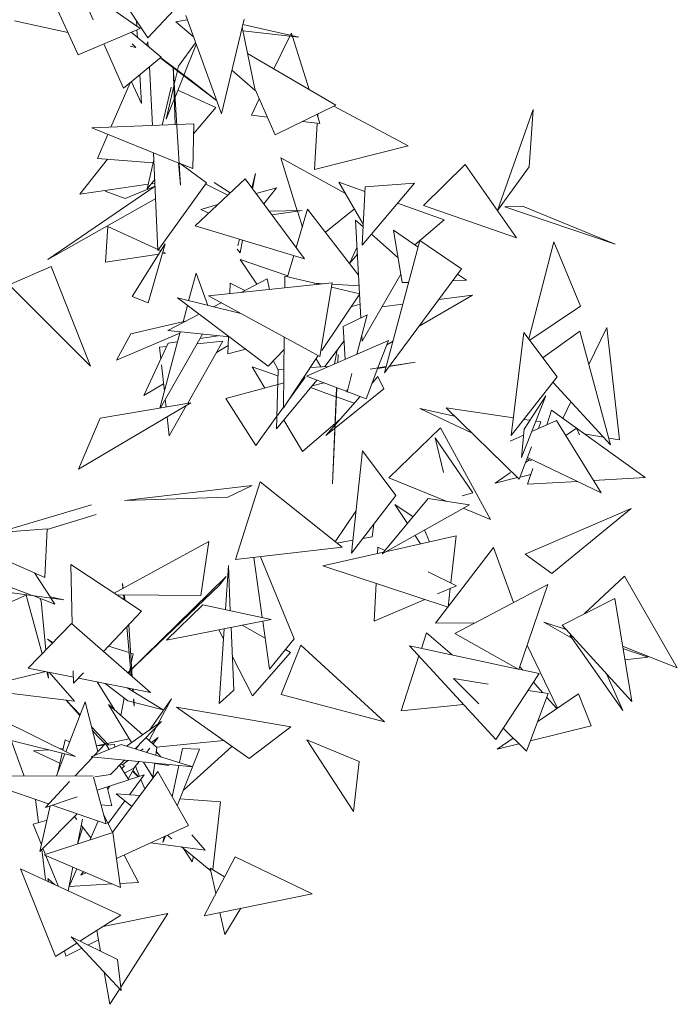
# Model space of a CAD drawing. Header units: millimetres. Extents: x -14485 to 13127, y -18923 to 3272.
# Tile 107 of 119: x 12673 to 12886, y 2023 to 2342. Entities that reach past the tile are written whole.
import ezdxf

# ---------------------------------------------------------------- set-up
doc = ezdxf.new("R2010")
doc.units = ezdxf.units.MM
doc.layers.add('G-IMPT', color=7, linetype='Continuous', lineweight=5)

# ---------------------------------------------------------------- blocks, each defined once
blk = doc.blocks.new('ÁRVORES ORNAMENTAIS - Pequeno e Médio Porte - Ipê-roxo-2865575-CORTE_CALÇADA')
at = {"layer": 'G-IMPT', "color": 253, "true_color": 0xaaaaaa}
for p, q in [((8951.57, 2330.27), (8936.53, 2363.21)), ((8971.58, 2338.79), (8936.53, 2363.21)), ((8958.68, 2359.16), (8974.07, 2335.7)), ((8974.07, 2335.7), (8995.9, 2359.18)), ((8956.38, 2341.58), (8952.07, 2351.28)), ((8986.34, 2342.95), (8997.9, 2311.16)), ((8931.02, 2341.22), (8948.29, 2337.45)), ((8951.57, 2330.27), (8971.58, 2338.79)), ((8970.4, 2341.29), (8970.51, 2339.53)), ((8986.83, 2341.6), (8983.2, 2340.94)), ((8983.2, 2340.94), (8988.84, 2336.06)), ((9005.19, 2341.77), (8997.9, 2311.16)), ((9004.58, 2339.2), (9008.84, 2318.74)), ((9004.77, 2340.02), (9022.87, 2335.93)), ((8978.38, 2329.54), (8968.68, 2337.55)), ((8970.58, 2338.36), (8970.74, 2335.86)), ((9004.83, 2337.96), (9022.87, 2335.93)), ((9014.86, 2325.71), (9019.99, 2336.25)), ((9020.13, 2336.55), (9020.5, 2337.29)), ((9020.78, 2336.4), (9020.5, 2337.29)), ((9026.26, 2319.01), (9020.86, 2336.15)), ((8966.24, 2319.43), (8959.85, 2333.79)), ((8968.35, 2333.08), (8970.24, 2332.67)), ((8969.04, 2333.85), (8970.24, 2332.67)), ((8973.7, 2333.41), (8974.14, 2334.42)), ((8974.22, 2332.98), (8974.14, 2334.42)), ((8983.98, 2326.61), (8989.53, 2334.18)), ((8985.77, 2323.7), (8989.74, 2333.59)), ((8966.24, 2319.43), (8978.38, 2329.54)), ((8996.33, 2315.48), (8978.11, 2329.32)), ((8988.15, 2321.92), (8978.18, 2329.37)), ((9034.84, 2313.97), (9006.34, 2330.72)), ((8975.64, 2307.42), (8974.59, 2326.38)), ((8982.95, 2307.72), (8982.26, 2326.48)), ((8984.71, 2288.16), (8982.26, 2326.48)), ((8983.67, 2325.27), (8983.98, 2326.61)), ((8971.49, 2323.79), (8972.06, 2314.5)), ((8982.63, 2320.72), (8983.64, 2325.12)), ((8982.9, 2316.53), (8985.71, 2323.54)), ((9001.27, 2325.3), (9008.84, 2318.74)), ((8962.19, 2306.86), (8968.43, 2321.25)), ((8968.81, 2321.57), (8972.06, 2314.5)), ((8981.68, 2319.85), (8978.75, 2307.54)), ((8980.04, 2309.41), (8982.5, 2320.13)), ((8988.15, 2321.92), (8996.32, 2315.5)), ((8983.83, 2318.86), (8996.07, 2313.18)), ((9015.28, 2304.36), (9008.77, 2319.07)), ((8980.04, 2309.41), (8982.65, 2315.92)), ((9007.59, 2310.76), (9010.13, 2315.99)), ((9015.28, 2304.36), (9034.84, 2313.97)), ((9034.24, 2313.67), (9058.27, 2300.88)), ((8996.07, 2313.18), (8988.87, 2304.7)), ((9012.73, 2310.12), (9007.59, 2310.76)), ((9029.73, 2308.01), (9028.79, 2310.99)), ((9029.01, 2310.29), (9029.06, 2311.13)), ((9087.16, 2279.92), (9098.65, 2312.59)), ((9097.33, 2294.03), (9098.65, 2312.59)), ((8983.41, 2307.74), (8955.97, 2306.61)), ((8988.95, 2307.96), (8983.46, 2307.74)), ((8988.61, 2293.49), (8988.95, 2307.96)), ((9029.73, 2308.01), (9024.12, 2308.71)), ((9027.99, 2293.23), (9028.88, 2308.11)), ((8984.15, 2295.28), (8955.97, 2306.61)), ((8957.82, 2296.77), (8961.18, 2304.52)), ((9027.99, 2293.23), (9058.27, 2300.88)), ((8975.98, 2298.57), (8977.38, 2267.07)), ((8961.01, 2296.52), (8952.17, 2285.25)), ((8975.84, 2295.38), (8957.82, 2296.77)), ((8976.07, 2296.35), (8973.84, 2286.98)), ((8984.06, 2295.32), (8984.71, 2288.16)), ((8988.61, 2293.49), (8984.26, 2295.24)), ((8993.09, 2288.85), (8984.56, 2295.12)), ((9022.39, 2279.89), (9017.08, 2296.95)), ((9037.98, 2285.45), (9017.08, 2296.95)), ((9063.15, 2281.6), (9076.71, 2294.82)), ((9076.71, 2294.82), (9093.22, 2271.12)), ((9008.85, 2291.89), (9007.71, 2287.24)), ((9008.85, 2291.89), (9007.9, 2286.99)), ((9087.16, 2279.92), (9097.33, 2294.03)), ((8976.46, 2287.82), (8941.76, 2264.12)), ((8974.19, 2288.46), (8952.17, 2285.25)), ((8976.45, 2287.83), (8966.77, 2283.82)), ((8976.36, 2289.95), (8973.84, 2286.98)), ((8976.41, 2288.78), (8975.22, 2288.61)), ((8993.09, 2288.85), (8977.38, 2267.07)), ((8989.43, 2274.95), (9005.53, 2290.17)), ((8992.81, 2288.46), (8999.96, 2284.9)), ((8995.56, 2289.02), (9000.75, 2285.65)), ((9005.53, 2290.17), (9024.73, 2264.37)), ((9044.24, 2286.09), (9035.85, 2289.11)), ((9043.72, 2275.56), (9035.85, 2289.11)), ((9043.39, 2268.76), (9060.29, 2288.8)), ((9044.32, 2287.63), (9060.29, 2288.8)), ((8960.26, 2286.23), (8966.77, 2283.82)), ((9015.69, 2287.31), (9009.08, 2285.4)), ((9015.69, 2287.31), (9011.56, 2282.06)), ((9043.39, 2268.76), (9044.32, 2287.63)), ((8976.64, 2283.78), (8941.76, 2264.12)), ((8996.71, 2281.83), (8991.21, 2280.24)), ((9069.87, 2276.88), (9054.8, 2282.3)), ((9063.15, 2281.6), (9093.22, 2271.12)), ((8993.83, 2279.11), (8991.21, 2280.24)), ((9013.32, 2279.7), (9024.01, 2279.92)), ((9014.15, 2278.59), (9024.01, 2279.92)), ((9022.07, 2267.94), (9025.74, 2280.38)), ((9024.04, 2274.61), (9022.45, 2279.71)), ((9042.19, 2259.05), (9025.74, 2280.38)), ((9031.49, 2272.92), (9040.86, 2280.48)), ((9095.19, 2281.32), (9089.46, 2281.15)), ((9089.46, 2281.15), (9125.19, 2269.11)), ((9095.19, 2281.32), (9125.19, 2269.11)), ((9043.68, 2274.64), (9041.22, 2276.81)), ((9041.22, 2276.81), (9042.94, 2245.19)), ((9069.87, 2276.88), (9060.41, 2268.87)), ((8960.42, 2263.3), (8961.17, 2274.78)), ((8978.26, 2266.87), (8961.17, 2274.78)), ((8989.43, 2274.95), (9024.73, 2264.37)), ((9055.01, 2264.64), (9046.35, 2272.28)), ((9056.35, 2256.64), (9053.52, 2273.57)), ((9061.49, 2268.13), (9053.52, 2273.57)), ((8979.72, 2269.2), (8968.99, 2252.1)), ((8974.19, 2250.15), (8979.72, 2269.2)), ((9003.68, 2270.68), (9003.15, 2268.49)), ((9004.7, 2270.37), (9003.91, 2266.24)), ((9062.04, 2270.21), (9050.64, 2227.46)), ((9062.04, 2270.21), (9075.5, 2261.13)), ((9097.21, 2238.52), (9105.37, 2269.78)), ((9114, 2249.04), (9105.37, 2269.78)), ((8960.42, 2263.3), (8977.6, 2265.82)), ((8978.79, 2266), (8979.82, 2266.15)), ((8979.82, 2266.15), (8978.95, 2266.55)), ((9003.91, 2266.24), (9002.95, 2267.49)), ((9039.24, 2262.86), (9041.7, 2267.96)), ((9041.82, 2265.87), (9039.32, 2262.77)), ((9019.4, 2258.85), (9003.95, 2264.11)), ((9009.37, 2256.1), (9003.95, 2264.11)), ((9019.28, 2258.47), (9021.32, 2265.39)), ((8929.3, 2255.93), (8942.9, 2261.9)), ((8942.9, 2261.9), (8955.57, 2229.65)), ((8989.67, 2259.68), (8987.29, 2250.79)), ((8989.67, 2259.68), (8993.51, 2249.27)), ((9055.89, 2259.41), (9043.35, 2237.7)), ((9075.5, 2261.13), (9050.64, 2227.46)), ((9077.15, 2257.43), (9074.24, 2259.42)), ((9033.67, 2256.52), (8993.69, 2252.37)), ((9000.63, 2253.09), (9000.74, 2256.49)), ((9000.74, 2256.49), (9005.43, 2254.05)), ((9012.72, 2257.84), (9004.31, 2253.47)), ((9013.46, 2254.42), (9012.72, 2257.84)), ((9018.42, 2258.67), (9018.38, 2254.93)), ((9029.51, 2256.09), (9018.42, 2258.67)), ((9027.81, 2256.49), (9031.24, 2256.27)), ((9033.67, 2256.52), (9029.67, 2232.8)), ((9033.6, 2256.12), (9042.38, 2255.56)), ((9056.35, 2256.64), (9058.44, 2256.72)), ((9072.64, 2257.26), (9077.15, 2257.43)), ((8929.3, 2255.93), (8955.57, 2229.65)), ((9042.59, 2253.05), (9030.32, 2234.73)), ((9042.59, 2253.05), (9033.44, 2255.18)), ((8974.19, 2250.15), (8968.99, 2252.1)), ((9004.16, 2246.67), (8983.68, 2251.67)), ((9012.98, 2229.68), (8983.68, 2251.67)), ((9029.67, 2232.8), (8993.69, 2252.37)), ((8997.84, 2250.11), (8995.37, 2248.82)), ((9039.76, 2248.84), (9042.7, 2249.63)), ((9049.77, 2248.82), (9056.57, 2249.69)), ((9061.79, 2242.56), (9079.03, 2252.57)), ((9068.15, 2251.17), (9079.03, 2252.57)), ((8986.88, 2249.27), (8985.47, 2244.01)), ((9097.6, 2237.99), (9114, 2249.04)), ((8968.57, 2240.04), (8986.66, 2244.29)), ((8990.71, 2246.4), (8980.61, 2241.15)), ((9045.02, 2246.2), (9037.27, 2242.46)), ((9045.02, 2246.2), (9041.7, 2233.49)), ((8964.02, 2231.58), (8984.46, 2240.26)), ((8984.59, 2240.73), (8977.97, 2216.11)), ((9000.48, 2239.07), (8980.61, 2241.15)), ((9037.88, 2231.84), (9037.27, 2242.46)), ((9091.55, 2207.24), (9095.67, 2240.57)), ((9106.45, 2226.14), (9095.67, 2240.57)), ((9101.83, 2232.42), (9113.75, 2240.98)), ((9113.75, 2240.98), (9123.65, 2204.27)), ((9116.68, 2230.14), (9122.51, 2242.12)), ((9126.51, 2205.79), (9122.51, 2242.12)), ((8968.57, 2240.04), (8964.02, 2231.58)), ((8972.81, 2220.16), (8980.68, 2237.1)), ((8991.78, 2239.98), (8978.2, 2216.15)), ((8980.68, 2237.1), (8983.73, 2237.55)), ((8998.31, 2237.67), (8986.99, 2217.64)), ((8990.02, 2236.88), (8998.31, 2237.67)), ((8991, 2238.6), (8996.82, 2239.45)), ((8999.97, 2233.67), (9000.15, 2239.1)), ((9018.19, 2239.04), (9017.91, 2216.21)), ((9051.85, 2237.88), (9025.34, 2226.43)), ((9031.34, 2229.49), (9037.53, 2237.87)), ((9043.25, 2239.44), (9043.35, 2237.7)), ((9048.49, 2229.1), (9051.85, 2237.88)), ((9051.32, 2236.48), (9053.36, 2237.67)), ((8977.91, 2235.73), (8980.14, 2235.95)), ((8977.91, 2235.73), (8978.31, 2232.01)), ((8996.27, 2234.05), (9000.06, 2236.29)), ((8999.97, 2233.67), (9005.74, 2235.12)), ((9018.14, 2235.07), (9012.98, 2229.68)), ((9034.43, 2230.35), (9035.28, 2234.83)), ((9014.65, 2231.43), (9016.27, 2228.5)), ((9029.19, 2233.06), (9017.91, 2216.21)), ((9030.05, 2229.41), (9028.48, 2232)), ((9035.66, 2233.39), (9035.52, 2230.82)), ((9035.66, 2233.39), (9035.55, 2230.84)), ((9060.46, 2230.88), (9052.15, 2229.52)), ((9052.26, 2229.66), (9060.46, 2230.88)), ((8978.53, 2230.04), (8979.45, 2221.61)), ((9016.14, 2226.48), (9007.81, 2229.45)), ((9011.91, 2222.56), (9007.81, 2229.45)), ((9015.72, 2209.41), (9016.19, 2228.5)), ((9016.19, 2228.5), (9018.06, 2228.62)), ((9026.6, 2229.18), (9032.4, 2229.56)), ((9044.64, 2219.07), (9048.48, 2229.09)), ((9045.93, 2228.72), (9051.18, 2229.5)), ((9051.14, 2229.35), (9048.41, 2228.9)), ((9015.72, 2209.41), (9028.74, 2225.13)), ((9016.21, 2223.72), (9018.01, 2224.2)), ((9019.1, 2217.99), (9024.92, 2226.06)), ((9044.64, 2219.07), (9025.34, 2226.43)), ((9031.03, 2224.26), (9027.2, 2223.27)), ((9040.06, 2227.26), (9038.5, 2221.27)), ((9046.61, 2224.19), (9048.46, 2226.29)), ((9050.42, 2222.26), (9048.46, 2226.29)), ((9106.45, 2226.14), (9091.55, 2207.24)), ((9105.07, 2224.38), (9123.65, 2204.27)), ((8972.81, 2220.16), (8979.19, 2223.94)), ((8999.26, 2219.16), (9016.07, 2223.68)), ((9034.91, 2219.78), (9026.72, 2222.7)), ((9031.67, 2207.25), (9050.42, 2222.26)), ((9035.19, 2222.67), (9033.83, 2191.64)), ((9035.07, 2222.72), (9034.92, 2219.86)), ((9038.5, 2221.27), (9038.45, 2222.03)), ((8951.65, 2196.35), (8987.98, 2217.81)), ((8958.69, 2212.83), (8987.98, 2217.81)), ((8979.75, 2218.87), (8980.01, 2216.45)), ((9009.01, 2203.99), (8999.26, 2219.16)), ((9031.67, 2207.25), (9042.73, 2219.8)), ((9034.92, 2219.86), (9033.83, 2191.64)), ((9040.84, 2217.66), (9035.06, 2219.72)), ((9102.78, 2220.07), (9094.85, 2200.14)), ((9102.78, 2220.07), (9095.7, 2209.26)), ((9108.22, 2212.78), (9110.83, 2218.14)), ((8986.64, 2217.02), (8981.04, 2207.1)), ((9016.04, 2213.74), (9017.91, 2216.34)), ((9078.74, 2208.11), (9062.02, 2215.97)), ((9073.21, 2213.51), (9062.02, 2215.97)), ((9094.14, 2193.08), (9070.48, 2216.18)), ((9092.25, 2212.93), (9070.48, 2216.18)), ((9104.59, 2215.39), (9103.05, 2210.66)), ((9104.59, 2215.39), (9134.85, 2193.63)), ((8951.65, 2196.35), (8958.69, 2212.83)), ((8980.36, 2213.31), (8981.04, 2207.1)), ((9009.01, 2203.99), (9015.82, 2213.44)), ((9024.07, 2202.1), (9018.05, 2212.23)), ((9036.28, 2212.48), (9024.07, 2202.1)), ((9097.58, 2212.14), (9095.64, 2212.43)), ((9098.18, 2208.5), (9106.22, 2212.06)), ((9101.15, 2211.6), (9099.51, 2211.85)), ((9100.34, 2209.46), (9101.15, 2211.6)), ((9106.22, 2212.06), (9120.6, 2188.73)), ((9068.7, 2209.7), (9051.97, 2193.57)), ((9068.7, 2209.7), (9084.9, 2180.11)), ((9094.85, 2200.14), (9095.7, 2209.26)), ((9112.71, 2209.6), (9109.19, 2207.23)), ((9113.6, 2207.4), (9112.71, 2209.6)), ((9079.17, 2188.67), (9066.92, 2206.43)), ((9066.92, 2206.43), (9069.69, 2195.23)), ((9091.24, 2205.43), (9095.52, 2207.32)), ((9115.17, 2207.78), (9121.43, 2206.68)), ((9123.08, 2206.39), (9126.51, 2205.79)), ((9039.91, 2169.22), (9043.49, 2202.27)), ((9054.31, 2187.87), (9043.49, 2202.27)), ((9094.14, 2193.08), (9098.11, 2203.56)), ((9097.44, 2199.33), (9096.19, 2198.49)), ((9098.11, 2199.01), (9096.65, 2199.7)), ((9096.82, 2200.15), (9120.6, 2188.73)), ((9098.5, 2196.6), (9096.84, 2191.5)), ((9051.97, 2193.57), (9070.57, 2185.97)), ((9091.34, 2195.23), (9086.32, 2191.85)), ((9093.6, 2193.61), (9086.32, 2191.85)), ((9097.86, 2194.64), (9094.41, 2193.81)), ((9096.84, 2191.5), (9112.96, 2192.4)), ((9118.16, 2192.69), (9134.85, 2193.63)), ((9007.81, 2191.04), (8966.55, 2186.25)), ((9007.81, 2191.04), (8999.98, 2187.29)), ((9002.42, 2167.13), (9010.39, 2192.23)), ((9010.39, 2192.23), (9036.86, 2171.16)), ((8999.98, 2187.29), (8966.55, 2186.25)), ((9054.31, 2187.87), (9039.91, 2169.22)), ((9064.69, 2186.83), (9049.83, 2169.03)), ((9078.03, 2184.87), (9064.69, 2186.83)), ((9079.17, 2188.67), (9075.73, 2187.71)), ((8926.01, 2176.03), (8955.93, 2184.84)), ((9041.38, 2182.8), (9034.67, 2172.9)), ((9078.03, 2184.87), (9049.83, 2169.03)), ((9059.82, 2181), (9053.98, 2184.98)), ((9057.98, 2178.79), (9053.98, 2184.98)), ((9076.02, 2183.74), (9084.9, 2180.11)), ((9096.11, 2168.87), (9130.36, 2183.62)), ((9104.63, 2162.67), (9130.36, 2183.62)), ((8941.57, 2176.83), (8957.4, 2181.69)), ((8941.58, 2177.04), (8925.99, 2175.86)), ((8940.85, 2161.3), (8941.58, 2177.04)), ((9046.57, 2174.52), (9047.12, 2178.56)), ((9063.55, 2176.73), (9065.14, 2172.84)), ((9040.36, 2173.4), (9035.2, 2172.48)), ((9046.57, 2174.52), (9043.58, 2173.98)), ((9073.73, 2174.76), (9050.95, 2169.66)), ((9062.24, 2172.18), (9060.43, 2174.98)), ((9073.73, 2174.76), (9072.03, 2159.57)), ((8993.84, 2173.01), (8963.25, 2156.24)), ((8993.84, 2173.01), (8991.23, 2155.55)), ((9002.42, 2167.13), (9036.86, 2171.16)), ((9048.47, 2171.17), (9048.36, 2169.08)), ((9048.47, 2171.17), (9050.7, 2170.07)), ((9085.82, 2171.02), (9067.1, 2146.61)), ((9085.82, 2171.02), (9092.27, 2153.23)), ((8936.67, 2155.56), (8900.69, 2169.35)), ((8940.85, 2161.3), (8925.5, 2168.15)), ((9011.06, 2148.38), (9008.31, 2167.82)), ((9021.41, 2141.49), (9010.52, 2168.07)), ((9050.22, 2169.49), (9030.71, 2165.12)), ((9104.63, 2162.67), (9096.11, 2168.87)), ((8949.22, 2165.54), (8972.02, 2150.43)), ((8949.22, 2165.54), (8949.64, 2146.31)), ((8999.16, 2150.95), (9000.13, 2165.27)), ((9000.76, 2150.6), (9000.13, 2165.27)), ((9071.16, 2151.78), (9030.71, 2165.12)), ((8937.46, 2162.82), (8942.74, 2154.73)), ((8999.43, 2161.67), (8967.66, 2130.53)), ((8999.43, 2161.67), (8997.3, 2158.84)), ((9064.67, 2163.19), (9073.84, 2158.67)), ((9128.13, 2161.82), (9115.14, 2149.58)), ((9128.13, 2161.82), (9145.24, 2132.17)), ((8966.16, 2157.84), (8965.92, 2159.43)), ((8965.92, 2159.43), (8966.07, 2157.79)), ((8997.3, 2158.84), (8967.67, 2130.52)), ((9047.86, 2159.47), (9047.21, 2147.21)), ((9067.71, 2156.03), (9073.84, 2158.67)), ((9071.83, 2157.81), (9071.16, 2151.78)), ((9073.32, 2143.21), (9103.39, 2159.11)), ((9094, 2131.61), (9103.39, 2159.11)), ((8918.98, 2148.65), (8934.96, 2155.74)), ((8946.94, 2154.09), (8926.15, 2156.95)), ((8934.8, 2155.67), (8939.9, 2136.64)), ((8944.04, 2152.74), (8936.9, 2155.48)), ((8939.17, 2154.6), (8939.62, 2153.79)), ((8946.94, 2154.09), (8942.49, 2155.11)), ((8942.78, 2154.67), (8944.04, 2152.74)), ((8991.23, 2155.55), (8964.03, 2155.73)), ((8966.27, 2155.71), (8966.42, 2154.14)), ((8966.77, 2153.91), (8966.49, 2155.71)), ((9047.21, 2147.21), (9063.62, 2154.27)), ((9125, 2154.55), (9108.02, 2145.99)), ((9125, 2154.55), (9130.52, 2121.22)), ((8939.62, 2153.79), (8941.14, 2137.91)), ((8991.83, 2152.53), (8980.15, 2141.06)), ((9013.95, 2147.75), (8991.83, 2152.53)), ((8972.02, 2150.43), (8959.77, 2137.44)), ((8949.47, 2146.46), (8935.45, 2132.08)), ((8949.47, 2146.46), (8974.91, 2124.18)), ((8967.26, 2145.38), (8968.76, 2129.57)), ((8967.91, 2146.08), (8969.05, 2129.32)), ((9013.95, 2147.75), (8980.15, 2141.06)), ((8997.11, 2120.6), (8998.74, 2144.74)), ((9001.86, 2124.95), (9000.99, 2145.19)), ((9012, 2141.75), (9004.61, 2145.91)), ((9013.41, 2131.76), (9011.22, 2147.21)), ((9079.9, 2146.69), (9067.1, 2146.61)), ((9111.13, 2141.78), (9102.12, 2146.96)), ((9109.35, 2144.53), (9102.12, 2146.96)), ((9108.02, 2145.99), (9130.52, 2121.22)), ((8998.53, 2141.54), (8997.06, 2144.41)), ((9021.41, 2141.49), (9013.41, 2131.76)), ((9062.51, 2138.43), (9064.15, 2143.48)), ((9064.15, 2143.48), (9072.43, 2136.31)), ((9073.32, 2143.21), (9094, 2131.61)), ((9111.59, 2142.06), (9110.47, 2142.72)), ((9127.66, 2118.36), (9110.47, 2142.72)), ((8943.45, 2140.28), (8941.66, 2141.37)), ((8943.29, 2140.12), (8941.66, 2141.37)), ((8968.05, 2137.07), (8961.42, 2139.2)), ((9017.17, 2123.48), (9023.6, 2139.48)), ((9023.6, 2139.48), (9050.64, 2114.67)), ((9086.57, 2109.04), (9058.68, 2139.25)), ((9093.77, 2131.73), (9058.68, 2139.25)), ((9096.69, 2139.49), (9106.47, 2119.11)), ((9127.55, 2139.17), (9145.24, 2132.17)), ((9135.83, 2135.63), (9127.68, 2138.37)), ((8969.33, 2136.65), (8968.53, 2136.91)), ((8969.33, 2136.65), (8968.75, 2133.76)), ((9007.91, 2123.14), (9001.39, 2135.93)), ((9020.16, 2137.16), (9007.91, 2123.14)), ((9020.16, 2137.16), (9018.58, 2138.05)), ((9055.94, 2118.25), (9061.71, 2135.98)), ((9128.29, 2134.7), (9135.83, 2135.63)), ((8935.45, 2132.08), (8950.02, 2129.16)), ((8968.49, 2132.46), (8968.03, 2130.2)), ((9094.31, 2132.52), (9095.29, 2131.41)), ((8941.14, 2130.94), (8918.07, 2125.33)), ((8941.44, 2130.88), (8942.01, 2128.76)), ((8941.81, 2130.8), (8942.01, 2128.76)), ((8942.22, 2130.72), (8950.42, 2121.4)), ((8949.97, 2131.17), (8950.06, 2127.15)), ((8953.3, 2130.58), (8950.06, 2127.15)), ((8951.65, 2128.84), (8974.91, 2124.18)), ((9086.57, 2109.04), (9100.61, 2130.27)), ((9100.61, 2130.27), (9094.02, 2131.68)), ((9122.5, 2130.05), (9127.66, 2118.36)), ((8963.41, 2118.44), (8957.77, 2127.61)), ((8967.66, 2121.45), (8960.26, 2127.11)), ((8979.06, 2118.62), (8967.47, 2125.67)), ((9081.09, 2120.52), (9072.9, 2128.69)), ((9084.11, 2126.92), (9072.9, 2128.69)), ((9098.76, 2127.47), (9101.69, 2124.14)), ((8909.73, 2123.85), (8950.67, 2103.52)), ((8950.42, 2121.4), (8918.07, 2125.33)), ((8966.46, 2122.37), (8965.33, 2116.75)), ((8969.17, 2125.33), (8969.24, 2124.6)), ((8969.32, 2125.3), (8969.37, 2124.51)), ((8997.11, 2120.6), (9001.86, 2124.95)), ((9017.17, 2123.48), (9050.64, 2114.67)), ((9096.5, 2105.18), (9103.54, 2123.85)), ((9103.54, 2123.85), (9097.04, 2124.88)), ((9113.27, 2123.73), (9100.13, 2114.8)), ((9103.06, 2122.58), (9106.25, 2118.96)), ((9117.41, 2113.39), (9113.27, 2123.73)), ((8947.58, 2105.05), (8953.79, 2121.14)), ((8952.08, 2116.7), (8947.69, 2121.73)), ((8952.19, 2116.98), (8947.7, 2121.73)), ((8957.95, 2105.09), (8953.79, 2121.14)), ((8972.43, 2110.52), (8961.34, 2120.26)), ((8961.34, 2120.26), (8968.82, 2108.01)), ((8979.06, 2118.62), (8967.66, 2121.45)), ((8969.5, 2121.85), (8969.7, 2119.74)), ((8969.53, 2122.16), (8969.7, 2119.74)), ((8974.62, 2112.04), (8981.77, 2122.15)), ((8977.33, 2113.92), (8981.77, 2122.15)), ((9006.86, 2102.81), (8983.39, 2119.49)), ((9020.34, 2113.04), (8983.39, 2119.49)), ((9055.94, 2118.25), (9076.15, 2120.33)), ((8961.35, 2107.26), (8955.89, 2113.06)), ((8967.15, 2106.85), (8978.55, 2114.77)), ((8970.04, 2105.96), (8978.55, 2114.77)), ((8974.5, 2108.69), (8976.81, 2112.97)), ((9006.86, 2102.81), (9020.34, 2113.04)), ((9117.41, 2113.39), (9097.78, 2108.56)), ((8929.24, 2110.47), (8934.09, 2097.16)), ((8957.97, 2109.94), (8956.15, 2112.02)), ((8957.97, 2109.94), (8960.31, 2107.6)), ((8975.28, 2108.01), (8977.48, 2109.69)), ((8975.79, 2107.55), (8977.48, 2109.69)), ((9096.5, 2105.18), (9088.98, 2112.67)), ((8929.88, 2108.71), (8950.67, 2103.52)), ((8947.39, 2108.86), (8946.64, 2105.53)), ((8947.39, 2108.86), (8948.81, 2108.24)), ((8965.44, 2107.38), (8955.81, 2103.35)), ((8960.4, 2107.7), (8956.64, 2103.7)), ((8960.27, 2107.56), (8957.46, 2106.97)), ((8959.87, 2107.14), (8957.47, 2106.94)), ((8961.63, 2105.79), (8960.4, 2107.7)), ((8963.28, 2107.41), (8960.72, 2107.21)), ((8968.1, 2109.21), (8960.93, 2107.7)), ((8963.44, 2106.54), (8963.28, 2107.41)), ((8965.44, 2107.38), (8988.69, 2100.17)), ((8970.27, 2105.89), (8971.09, 2107.05)), ((8977.06, 2106.44), (8973.52, 2109.56)), ((8977.06, 2106.44), (8976.7, 2103.89)), ((8976.94, 2106.55), (8998.66, 2108.63)), ((8985.55, 2092.48), (9001.29, 2106.76)), ((9025.51, 2108.86), (9042.43, 2101.86)), ((9025.51, 2108.86), (9040.53, 2085.77)), ((9092.23, 2109.44), (9087.05, 2105.92)), ((9094.03, 2107.64), (9087.05, 2105.92)), ((8941.97, 2105.69), (8937.12, 2105.3)), ((8945.68, 2101.3), (8937.12, 2105.3)), ((8944.56, 2097.21), (8947.32, 2104.36)), ((8946.42, 2104.58), (8945.03, 2098.43)), ((8946.76, 2106.08), (8945.7, 2105.99)), ((8956.27, 2103.31), (8950.56, 2097.24)), ((8955.81, 2103.35), (8988.69, 2100.17)), ((8971.86, 2105.39), (8972.58, 2105.95)), ((8973.65, 2104.84), (8974.74, 2106.23)), ((8976.86, 2105.02), (8978.33, 2103.39)), ((8990.8, 2105.83), (8983.63, 2087.59)), ((8985.25, 2106.07), (8984.31, 2101.53)), ((8985.25, 2106.07), (8990.8, 2105.83)), ((8962.01, 2097.65), (8966.52, 2102.32)), ((8967.92, 2095.93), (8964.91, 2100.65)), ((8965.3, 2101.05), (8966.61, 2100.48)), ((8966.61, 2100.48), (8965.64, 2099.5)), ((8965.86, 2100.81), (8967.68, 2102.21)), ((8969.61, 2099.72), (8971.29, 2101.86)), ((8970.1, 2100.34), (8971.44, 2097.08)), ((8972.67, 2101.72), (8975.69, 2096.78)), ((8976.34, 2101.37), (8975.69, 2096.78)), ((8980.87, 2100.55), (8976.32, 2101.2)), ((8984.12, 2100.62), (8982.01, 2090.42)), ((9042.43, 2101.86), (9040.53, 2085.77)), ((8956.43, 2097.27), (8916.35, 2097.07)), ((8957.02, 2096.9), (8962.01, 2097.65)), ((8977.29, 2098.68), (8962.58, 2078.85)), ((8966.56, 2098.07), (8969.61, 2099.72)), ((8967.75, 2096.2), (8969.65, 2099.72)), ((8967.88, 2095.99), (8972.91, 2097.53)), ((8968.15, 2091.13), (8972.91, 2097.53)), ((8969.15, 2098.79), (8971, 2096.94)), ((8971.06, 2096.96), (8969.22, 2098.92)), ((8977.29, 2098.68), (8987.26, 2081.23)), ((8942.02, 2088.16), (8922.88, 2094.81)), ((8948.81, 2095.37), (8940.99, 2087.07)), ((8960.61, 2081.71), (8956.55, 2096.83)), ((8967.92, 2095.93), (8957.7, 2092.57)), ((8961.1, 2092.93), (8961.8, 2093.92)), ((8971.85, 2096.1), (8973.1, 2093.04)), ((8962.5, 2087.54), (8960.92, 2093.63)), ((8971.49, 2090.87), (8963.86, 2091.46)), ((8968.9, 2087.37), (8963.86, 2091.46)), ((8937.75, 2089.65), (8938.71, 2082.13)), ((8942.58, 2087.59), (8939.23, 2072.77)), ((8951.31, 2090.47), (8940.99, 2087.07)), ((8960.61, 2081.71), (8943.14, 2087.78)), ((8958.97, 2087.83), (8962.5, 2087.54)), ((8961.24, 2081.86), (8966.68, 2089.17)), ((8997.57, 2088.86), (8984.52, 2089.87)), ((8997.57, 2088.86), (8995.06, 2066.97)), ((8951.27, 2084.96), (8939.23, 2072.77)), ((8959.85, 2084.54), (8962.7, 2079.02)), ((8936.99, 2081.62), (8941.53, 2082.95)), ((8936.99, 2081.62), (8939.72, 2074.94)), ((8951.13, 2083.17), (8950.42, 2084.1)), ((8952.96, 2083.22), (8951.37, 2075.2)), ((8955.67, 2077.26), (8952.58, 2081.29)), ((8958.03, 2082.61), (8955.33, 2076.49)), ((8987.26, 2081.23), (8964, 2070.5)), ((8940.55, 2071.68), (8962.83, 2078.93)), ((8953.06, 2080.66), (8951.38, 2075.2)), ((8962.83, 2078.93), (8965.29, 2061.19)), ((8981.82, 2076.87), (8980.36, 2078.05)), ((8988.35, 2078.19), (8992.6, 2073.25)), ((8992.6, 2073.25), (8975.06, 2075.6)), ((8979.77, 2077.77), (8978.97, 2075.75)), ((8979.35, 2077.58), (8978.97, 2075.75)), ((8939.83, 2073.39), (8941.06, 2063.77)), ((8940.2, 2073.76), (8940.99, 2071.82)), ((8940.55, 2071.68), (8965.29, 2061.19)), ((8941.16, 2071.42), (8945.2, 2061.52)), ((8966.5, 2071.65), (8971.08, 2062.77)), ((8994.48, 2066.58), (8985.02, 2074.26)), ((8988.44, 2069.46), (8985.67, 2073.73)), ((8988.44, 2069.46), (8988.91, 2071.11)), ((8992.34, 2052.05), (9002.35, 2071.12)), ((9002.35, 2071.12), (9027.25, 2059.16)), ((8944.25, 2038.85), (8932.89, 2067.19)), ((8965.39, 2052.22), (8932.89, 2067.19)), ((8949.89, 2067.72), (8948.37, 2060.06)), ((8951.2, 2067.16), (8948.71, 2061.54)), ((8953.26, 2066.29), (8952.43, 2065.17)), ((8954.09, 2065.93), (8952.43, 2065.17)), ((8994.29, 2067.44), (8996.09, 2059.19)), ((8994.29, 2067.44), (8998.93, 2064.61)), ((8941.75, 2064.03), (8941.99, 2063)), ((8941.75, 2064.03), (8943.91, 2062.11)), ((8948.71, 2061.54), (8962.65, 2062.3)), ((8965.11, 2062.44), (8971.08, 2062.77)), ((8992.34, 2052.05), (9027.25, 2059.16)), ((8959.62, 2048.56), (8980.56, 2052.73)), ((8965.38, 2028.97), (8980.56, 2052.73)), ((8997.42, 2053.08), (8998.96, 2046.01)), ((8998.96, 2046.01), (9004.17, 2054.46)), ((8952.13, 2043.83), (8965.39, 2052.22)), ((8958.75, 2040.59), (8957.56, 2047.26)), ((8944.25, 2038.85), (8951.17, 2043.22)), ((8949.32, 2045.21), (8964.28, 2037.89)), ((8949.32, 2045.21), (8965.52, 2027.86)), ((8954.73, 2042.56), (8958.1, 2044.24)), ((8947.18, 2040.7), (8947.58, 2038.99)), ((8947.58, 2038.99), (8952.72, 2041.56)), ((8964.28, 2037.89), (8965.52, 2027.86)), ((8961.83, 2023.42), (8959.97, 2033.8)), ((8961.83, 2023.42), (8965.01, 2028.4))]:
    blk.add_line(p, q, dxfattribs=at)

msp = doc.modelspace()

# ---------------------------------------------------------------- block references
at = {"layer": 'G-IMPT', "color": 253, "true_color": 0xaaaaaa}
msp.add_blockref('ÁRVORES ORNAMENTAIS - Pequeno e Médio Porte - Ipê-roxo-2865575-CORTE_CALÇADA', (3740.319, 0), dxfattribs=at)

doc.saveas('drawing.dxf')
